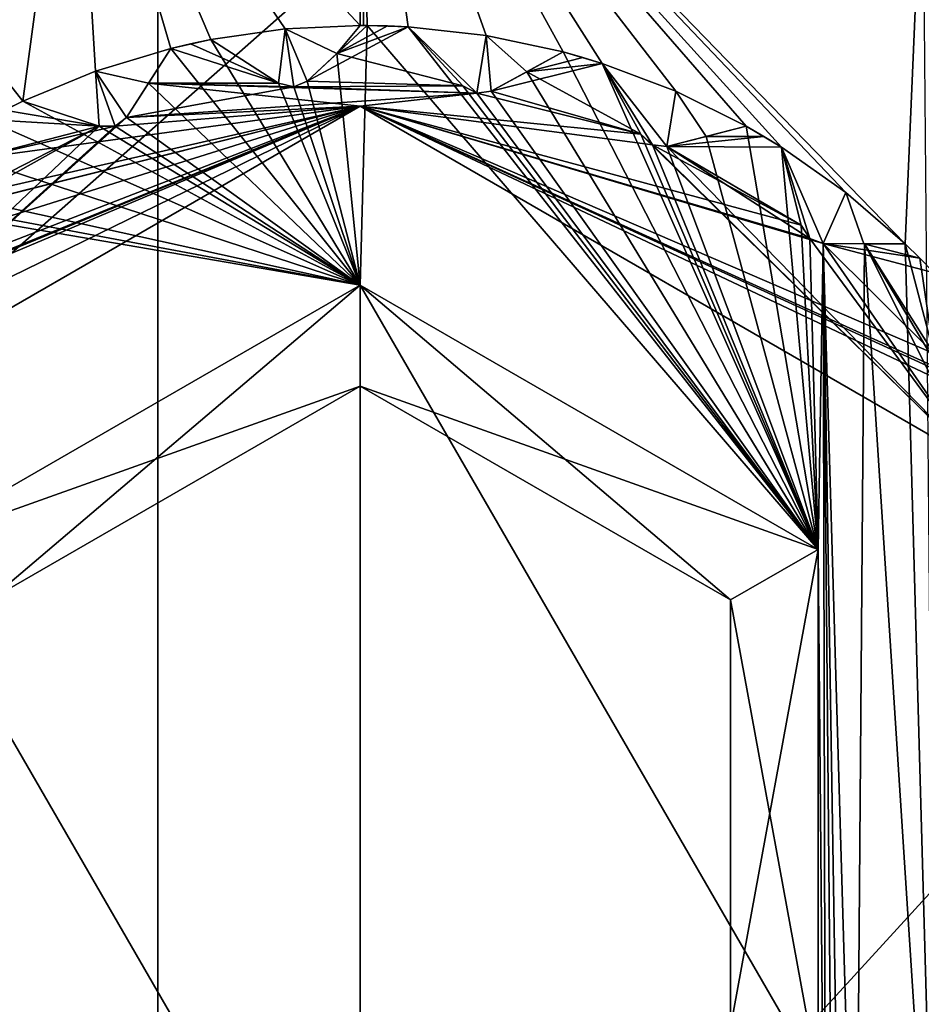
# Model space of a CAD drawing. Header units: metres. Extents: x -205 to 205, y -82 to 82.
# Tile 180 of 256: x -38.17 to -33.71, y -37.44 to -32.57. Entities that reach past the tile are written whole.
import ezdxf

# ---------------------------------------------------------------- set-up
doc = ezdxf.new("R2010")
doc.units = ezdxf.units.M
doc.layers.add('solid_PRT0003', color=7, linetype='CONTINUOUS')

msp = doc.modelspace()

# ---------------------------------------------------------------- linework, layer by layer
at = {"layer": 'solid_PRT0003'}
for points in [[(-200, -75), (-200, 75), (0, 75)], [(0, -75), (-200, -75), (0, 75)], [(-40.015358, -40.026123, 108.410858), (-37.489235, 41.072483, 108.410858), (-37.489235, -41.072483, 108.410858)], [(-40.015358, 40.026123, 108.410858), (-37.489235, 41.072483, 108.410858), (-40.015358, -40.026123, 108.410858)], [(-37.489235, -41.072483, 108.410858), (-37.489235, 41.072483, 108.410858), (37.510765, 41.072483, 108.410858)], [(37.510765, -41.072483, 108.410858), (-37.489235, -41.072483, 108.410858), (37.510765, 41.072483, 108.410858)], [(-42.489235, -37.5, 108.5), (42.510765, 37.5, 108.5), (-42.489235, 37.5, 108.5)], [(-42.489235, -37.5, 108.5), (42.510765, -37.5, 108.5), (42.510765, 37.5, 108.5)], [(-36.489235, -32.599998, 75), (-36.489235, -30.902153, 75), (-37.902039, -31.083382, 75)], [(-33.794235, -33.680962, 75), (-33.706665, -31.642717, 75), (-36.489235, -30.902153, 75)], [(-34.088158, -33.426758, 75), (-33.794235, -33.680962, 75), (-36.489235, -30.902153, 75)], [(-34.405914, -33.203064, 75), (-34.088158, -33.426758, 75), (-36.489235, -30.902153, 75)], [(-34.579967, -33.099308, 75), (-34.405914, -33.203064, 75), (-36.489235, -30.902153, 75)], [(-34.927876, -32.926186, 75), (-34.579967, -33.099308, 75), (-36.489235, -30.902153, 75)], [(-35.291283, -32.788544, 75), (-34.927876, -32.926186, 75), (-36.489235, -30.902153, 75)], [(-35.485668, -32.731331, 75), (-35.291283, -32.788544, 75), (-36.489235, -30.902153, 75)], [(-35.8657, -32.650169, 75), (-35.485668, -32.731331, 75), (-36.489235, -30.902153, 75)], [(-36.251919, -32.607227, 75), (-35.8657, -32.650169, 75), (-36.489235, -30.902153, 75)], [(-36.454426, -32.600155, 75), (-36.251919, -32.607227, 75), (-36.489235, -30.902153, 75)], [(-36.471832, -32.60004, 75), (-36.489235, -30.902153, 75), (-36.489235, -32.599998, 75)], [(-36.471832, -32.60004, 75), (-36.454426, -32.600155, 75), (-36.489235, -30.902153, 75)], [(-38.156631, -32.974407, 75), (-37.902039, -31.083382, 75), (-39.223373, -31.615299, 75)], [(-38.156631, -32.974407, 75), (-37.797497, -32.825977, 75), (-37.902039, -31.083382, 75)], [(-37.797497, -32.825977, 75), (-37.425373, -32.71402, 75), (-37.902039, -31.083382, 75)], [(-37.227467, -32.670509, 75), (-37.902039, -31.083382, 75), (-37.425373, -32.71402, 75)], [(-36.860031, -32.617668, 75), (-36.489235, -32.599998, 75), (-37.902039, -31.083382, 75)], [(-37.227467, -32.670509, 75), (-36.860031, -32.617668, 75), (-37.902039, -31.083382, 75)], [(-38.337498, -33.065773, 75), (-38.156631, -32.974407, 75), (-39.223373, -31.615299, 75)], [(-33.794235, -33.680962, 75), (-33.641075, -39.164204, 75), (-33.706665, -31.642717, 75)], [(-36.860031, -32.617668, 6), (-36.860031, -32.617668, 75), (-37.227467, -32.670509, 75)], [(-37.227467, -32.670509, 55), (-36.860031, -32.617668, 6), (-37.227467, -32.670509, 75)], [(-36.892078, -32.884998, 6), (-36.860031, -32.617668, 6), (-37.227467, -32.670509, 6)], [(-37.227467, -32.670509, 26), (-37.227467, -32.670509, 6), (-36.860031, -32.617668, 6)], [(-37.227467, -32.670509, 26), (-36.860031, -32.617668, 6), (-37.227467, -32.670509, 55)], [(-36.892078, -32.884998, 6), (-36.816372, -32.903381, 6), (-36.860031, -32.617668, 6)], [(-36.489235, -32.599998, 6), (-36.489235, -32.599998, 75), (-36.860031, -32.617668, 75)], [(-36.489235, -32.599998, 6), (-36.860031, -32.617668, 75), (-36.860031, -32.617668, 6)], [(-36.603642, -32.7393, 6), (-36.489235, -32.599998, 6), (-36.860031, -32.617668, 6)], [(-36.750469, -32.876221, 6), (-36.603642, -32.7393, 6), (-36.860031, -32.617668, 6)], [(-36.816372, -32.903381, 6), (-36.750469, -32.876221, 6), (-36.860031, -32.617668, 6)], [(-36.454426, -32.600155, 55), (-36.7505, -32.876244, 75), (-36.603657, -32.739315, 75)], [(-36.603642, -32.7393, 55), (-36.7505, -32.876244, 75), (-36.454426, -32.600155, 55)], [(-36.7505, -32.876244, 26), (-36.454426, -32.600155, 6), (-36.603642, -32.7393, 6)], [(-36.603657, -32.739315, 26), (-36.454426, -32.600155, 6), (-36.7505, -32.876244, 26)], [(-36.251919, -32.607227, 26), (-36.603657, -32.739315, 26), (-36.7505, -32.876244, 26)], [(-35.980408, -32.898388, 26), (-36.251919, -32.607227, 26), (-36.7505, -32.876244, 26)], [(-36.454426, -32.600155, 75), (-36.603657, -32.739315, 75), (-36.489235, -33.885105, 75)], [(-36.454426, -32.600155, 55), (-36.603657, -32.739315, 75), (-36.454426, -32.600155, 75)], [(-36.454426, -32.600155, 26), (-36.454426, -32.600155, 6), (-36.603657, -32.739315, 26)], [(-36.353127, -32.602375, 26), (-36.454426, -32.600155, 26), (-36.603657, -32.739315, 26)], [(-36.251919, -32.607227, 26), (-36.353127, -32.602375, 26), (-36.603657, -32.739315, 26)], [(-36.603642, -32.7393, 6), (-36.454426, -32.600155, 6), (-36.489235, -32.599998, 6)], [(-36.603642, -32.7393, 55), (-36.454426, -32.600155, 55), (-36.251919, -32.607227, 55)], [(-36.603642, -32.7393, 55), (-36.251919, -32.607227, 55), (-35.980408, -32.898388, 55)], [(-36.489235, -32.599998, 75), (-36.471832, -32.60004, 6), (-36.454426, -32.600155, 26)], [(-36.471832, -32.60004, 6), (-36.489235, -32.599998, 75), (-36.489235, -32.599998, 6)], [(-36.489235, -32.599998, 75), (-36.454426, -32.600155, 26), (-36.454426, -32.600155, 55)], [(-36.454426, -32.600155, 55), (-36.471832, -32.60004, 75), (-36.489235, -32.599998, 75)], [(-36.454426, -32.600155, 6), (-36.471832, -32.60004, 6), (-36.489235, -32.599998, 6)], [(-36.454426, -32.600155, 75), (-36.489235, -33.885105, 75), (-34.224663, -35.19257, 75)], [(-36.454426, -32.600155, 55), (-36.454426, -32.600155, 75), (-36.471832, -32.60004, 75)], [(-36.471832, -32.60004, 6), (-36.454426, -32.600155, 6), (-36.454426, -32.600155, 26)], [(-36.454426, -32.600155, 75), (-34.224663, -35.19257, 75), (-36.251919, -32.607227, 75)], [(-36.454426, -32.600155, 55), (-36.353127, -32.602375, 55), (-36.251919, -32.607227, 55)], [(-36.353127, -32.602375, 26), (-36.353127, -32.602375, 55), (-36.454426, -32.600155, 55)], [(-36.353127, -32.602375, 26), (-36.454426, -32.600155, 55), (-36.454426, -32.600155, 26)], [(-36.251919, -32.607227, 26), (-36.251919, -32.607227, 55), (-36.353127, -32.602375, 55)], [(-36.251919, -32.607227, 26), (-36.353127, -32.602375, 55), (-36.353127, -32.602375, 26)], [(-35.8657, -32.650169, 6), (-35.8657, -32.650169, 75), (-36.251919, -32.607227, 75)], [(-34.224663, -35.19257, 75), (-35.980408, -32.898388, 75), (-36.251919, -32.607227, 75)], [(-35.980408, -32.898388, 55), (-36.251919, -32.607227, 75), (-35.980408, -32.898388, 75)], [(-36.251919, -32.607227, 55), (-35.8657, -32.650169, 6), (-36.251919, -32.607227, 75)], [(-36.251919, -32.607227, 55), (-36.251919, -32.607227, 75), (-35.980408, -32.898388, 55)], [(-35.911652, -32.93502, 6), (-36.251919, -32.607227, 6), (-35.980408, -32.898388, 6)], [(-36.251919, -32.607227, 26), (-35.980408, -32.898388, 6), (-36.251919, -32.607227, 6)], [(-35.980408, -32.898388, 26), (-35.980408, -32.898388, 6), (-36.251919, -32.607227, 26)], [(-35.911652, -32.93502, 6), (-35.8657, -32.650169, 6), (-36.251919, -32.607227, 6)], [(-36.251919, -32.607227, 26), (-36.251919, -32.607227, 6), (-35.8657, -32.650169, 6)], [(-36.251919, -32.607227, 26), (-35.8657, -32.650169, 6), (-36.251919, -32.607227, 55)], [(-37.227467, -32.670509, 75), (-37.425373, -32.71402, 75), (-36.489235, -33.885105, 75)], [(-37.425373, -32.71402, 26), (-37.227467, -32.670509, 26), (-37.326702, -32.690979, 26)], [(-36.892078, -32.884998, 26), (-37.227467, -32.670509, 26), (-37.425373, -32.71402, 26)], [(-37.326702, -32.690979, 55), (-37.227467, -32.670509, 26), (-37.227467, -32.670509, 55)], [(-36.892078, -32.884998, 55), (-37.326702, -32.690979, 55), (-37.227467, -32.670509, 55)], [(-37.326702, -32.690979, 55), (-37.326702, -32.690979, 26), (-37.227467, -32.670509, 26)], [(-36.892078, -32.884998, 75), (-37.227467, -32.670509, 75), (-36.489235, -33.885105, 75)], [(-36.892078, -32.884998, 55), (-37.227467, -32.670509, 75), (-36.892078, -32.884998, 75)], [(-36.892078, -32.884998, 55), (-37.227467, -32.670509, 55), (-37.227467, -32.670509, 75)], [(-37.227467, -32.670509, 26), (-36.892078, -32.884998, 6), (-37.227467, -32.670509, 6)], [(-36.892078, -32.884998, 26), (-36.892078, -32.884998, 6), (-37.227467, -32.670509, 26)], [(-35.911652, -32.93502, 6), (-35.841064, -32.925102, 6), (-35.8657, -32.650169, 6)], [(-35.485668, -32.731331, 55), (-35.485668, -32.731331, 75), (-35.8657, -32.650169, 75)], [(-35.485668, -32.731331, 6), (-35.8657, -32.650169, 75), (-35.8657, -32.650169, 6)], [(-35.485668, -32.731331, 26), (-35.8657, -32.650169, 75), (-35.485668, -32.731331, 6)], [(-35.485668, -32.731331, 26), (-35.485668, -32.731331, 55), (-35.8657, -32.650169, 75)], [(-35.664799, -32.828999, 6), (-35.485668, -32.731331, 6), (-35.8657, -32.650169, 6)], [(-35.841064, -32.925102, 6), (-35.664799, -32.828999, 6), (-35.8657, -32.650169, 6)], [(-37.425373, -32.71402, 55), (-37.425373, -32.71402, 75), (-37.797497, -32.825977, 75)], [(-37.425373, -32.71402, 6), (-37.797497, -32.825977, 75), (-37.797497, -32.825977, 6)], [(-37.425373, -32.71402, 26), (-37.797497, -32.825977, 75), (-37.425373, -32.71402, 6)], [(-37.425373, -32.71402, 55), (-37.797497, -32.825977, 75), (-37.425373, -32.71402, 26)], [(-37.535294, -32.885899, 6), (-37.425373, -32.71402, 6), (-37.797497, -32.825977, 6)], [(-37.425373, -32.71402, 55), (-37.643482, -33.055065, 75), (-37.535309, -32.885918, 75)], [(-37.535294, -32.885899, 55), (-37.643482, -33.055065, 75), (-37.425373, -32.71402, 55)], [(-37.643482, -33.055065, 26), (-37.425373, -32.71402, 6), (-37.535294, -32.885899, 6)], [(-37.535309, -32.885918, 26), (-37.425373, -32.71402, 6), (-37.643482, -33.055065, 26)], [(-36.489235, -33.885105, 75), (-37.425373, -32.71402, 75), (-37.535309, -32.885918, 75)], [(-37.425373, -32.71402, 55), (-37.535309, -32.885918, 75), (-37.425373, -32.71402, 75)], [(-37.535309, -32.885918, 26), (-37.425373, -32.71402, 26), (-37.425373, -32.71402, 6)], [(-37.535309, -32.885918, 26), (-36.892078, -32.884998, 26), (-37.425373, -32.71402, 26)], [(-36.892078, -32.884998, 55), (-37.535294, -32.885899, 55), (-37.425373, -32.71402, 55)], [(-37.425373, -32.71402, 55), (-37.425373, -32.71402, 26), (-37.326702, -32.690979, 26)], [(-37.326702, -32.690979, 55), (-37.425373, -32.71402, 55), (-37.326702, -32.690979, 26)], [(-36.892078, -32.884998, 55), (-37.425373, -32.71402, 55), (-37.326702, -32.690979, 55)], [(-35.485668, -32.731331, 55), (-35.841099, -32.925117, 75), (-35.664818, -32.829006, 75)], [(-35.664799, -32.828999, 55), (-35.841099, -32.925117, 75), (-35.485668, -32.731331, 55)], [(-35.841099, -32.925117, 26), (-35.485668, -32.731331, 6), (-35.664799, -32.828999, 6)], [(-35.664818, -32.829006, 26), (-35.485668, -32.731331, 6), (-35.841099, -32.925117, 26)], [(-34.224663, -35.19257, 75), (-35.485668, -32.731331, 75), (-35.664818, -32.829006, 75)], [(-35.485668, -32.731331, 55), (-35.664818, -32.829006, 75), (-35.485668, -32.731331, 75)], [(-35.485668, -32.731331, 26), (-35.485668, -32.731331, 6), (-35.664818, -32.829006, 26)], [(-35.388103, -32.758675, 26), (-35.485668, -32.731331, 26), (-35.664818, -32.829006, 26)], [(-35.664799, -32.828999, 55), (-35.485668, -32.731331, 55), (-35.291283, -32.788544, 55)], [(-34.224663, -35.19257, 75), (-35.291283, -32.788544, 75), (-35.485668, -32.731331, 75)], [(-35.485668, -32.731331, 55), (-35.388103, -32.758675, 55), (-35.291283, -32.788544, 55)], [(-35.388103, -32.758675, 26), (-35.388103, -32.758675, 55), (-35.485668, -32.731331, 55)], [(-35.388103, -32.758675, 26), (-35.485668, -32.731331, 55), (-35.485668, -32.731331, 26)], [(-36.750469, -32.876221, 55), (-36.7505, -32.876244, 75), (-36.603642, -32.7393, 55)], [(-36.7505, -32.876244, 26), (-36.603642, -32.7393, 6), (-36.750469, -32.876221, 6)], [(-36.603657, -32.739315, 75), (-36.7505, -32.876244, 75), (-36.489235, -33.885105, 75)], [(-36.750469, -32.876221, 55), (-36.603642, -32.7393, 55), (-35.980408, -32.898388, 55)], [(-35.291283, -32.788544, 26), (-35.388103, -32.758675, 26), (-35.664818, -32.829006, 26)], [(-35.291283, -32.788544, 26), (-35.291283, -32.788544, 55), (-35.388103, -32.758675, 55)], [(-35.291283, -32.788544, 26), (-35.388103, -32.758675, 55), (-35.388103, -32.758675, 26)], [(-37.797497, -32.825977, 6), (-37.797497, -32.825977, 75), (-38.156631, -32.974407, 75)], [(-38.156631, -32.974407, 55), (-37.797497, -32.825977, 6), (-38.156631, -32.974407, 75)], [(-37.778439, -33.098751, 6), (-37.797497, -32.825977, 6), (-38.156631, -32.974407, 6)], [(-38.156631, -32.974407, 26), (-38.156631, -32.974407, 6), (-37.797497, -32.825977, 6)], [(-38.156631, -32.974407, 55), (-38.156631, -32.974407, 26), (-37.797497, -32.825977, 6)], [(-37.643459, -33.055035, 6), (-37.535294, -32.885899, 6), (-37.797497, -32.825977, 6)], [(-37.700539, -33.097729, 6), (-37.643459, -33.055035, 6), (-37.797497, -32.825977, 6)], [(-37.778439, -33.098751, 6), (-37.700539, -33.097729, 6), (-37.797497, -32.825977, 6)], [(-35.291283, -32.788544, 26), (-35.664818, -32.829006, 26), (-35.841099, -32.925117, 26)], [(-35.100708, -33.138077, 26), (-35.291283, -32.788544, 26), (-35.841099, -32.925117, 26)], [(-35.841064, -32.925102, 55), (-35.841099, -32.925117, 75), (-35.664799, -32.828999, 55)], [(-35.841099, -32.925117, 26), (-35.664799, -32.828999, 6), (-35.841064, -32.925102, 6)], [(-34.224663, -35.19257, 75), (-35.664818, -32.829006, 75), (-35.841099, -32.925117, 75)], [(-35.841064, -32.925102, 55), (-35.664799, -32.828999, 55), (-35.100708, -33.138077, 55)], [(-35.664799, -32.828999, 55), (-35.291283, -32.788544, 55), (-35.100708, -33.138077, 55)], [(-34.927876, -32.926186, 6), (-34.927876, -32.926186, 75), (-35.291283, -32.788544, 75)], [(-34.224663, -35.19257, 75), (-35.100708, -33.138077, 75), (-35.291283, -32.788544, 75)], [(-35.100708, -33.138077, 55), (-35.291283, -32.788544, 75), (-35.100708, -33.138077, 75)], [(-35.291283, -32.788544, 55), (-34.927876, -32.926186, 6), (-35.291283, -32.788544, 75)], [(-35.291283, -32.788544, 55), (-35.291283, -32.788544, 75), (-35.100708, -33.138077, 55)], [(-35.043221, -33.190659, 6), (-35.291283, -32.788544, 6), (-35.100708, -33.138077, 6)], [(-35.291283, -32.788544, 26), (-35.100708, -33.138077, 6), (-35.291283, -32.788544, 6)], [(-35.100708, -33.138077, 26), (-35.100708, -33.138077, 6), (-35.291283, -32.788544, 26)], [(-34.972385, -33.198605, 6), (-34.927876, -32.926186, 6), (-35.291283, -32.788544, 6)], [(-35.291283, -32.788544, 26), (-35.291283, -32.788544, 6), (-34.927876, -32.926186, 6)], [(-35.043221, -33.190659, 6), (-34.972385, -33.198605, 6), (-35.291283, -32.788544, 6)], [(-35.291283, -32.788544, 26), (-34.927876, -32.926186, 6), (-35.291283, -32.788544, 55)], [(-36.816372, -32.903381, 55), (-36.7505, -32.876244, 75), (-36.750469, -32.876221, 55)], [(-36.7505, -32.876244, 26), (-36.750469, -32.876221, 6), (-36.816372, -32.903381, 6)], [(-36.816372, -32.903381, 55), (-36.750469, -32.876221, 55), (-35.980408, -32.898388, 55)], [(-36.816372, -32.903381, 55), (-36.816368, -32.903381, 75), (-36.7505, -32.876244, 75)], [(-36.7505, -32.876244, 26), (-36.816372, -32.903381, 6), (-36.816368, -32.903381, 26)], [(-36.7505, -32.876244, 75), (-36.816368, -32.903381, 75), (-36.489235, -33.885105, 75)], [(-35.980408, -32.898388, 26), (-36.7505, -32.876244, 26), (-36.816368, -32.903381, 26)], [(-37.643459, -33.055035, 55), (-37.643482, -33.055065, 75), (-37.535294, -32.885899, 55)], [(-37.643482, -33.055065, 26), (-37.535294, -32.885899, 6), (-37.643459, -33.055035, 6)], [(-36.489235, -33.885105, 75), (-37.535309, -32.885918, 75), (-37.643482, -33.055065, 75)], [(-37.535309, -32.885918, 26), (-37.643482, -33.055065, 26), (-36.816368, -32.903381, 26)], [(-37.643482, -33.055065, 26), (-35.911648, -32.93502, 26), (-36.816368, -32.903381, 26)], [(-36.489235, -33, 55), (-37.643459, -33.055035, 55), (-37.535294, -32.885899, 55)], [(-37.535309, -32.885918, 26), (-36.816368, -32.903381, 26), (-36.892078, -32.884998, 26)], [(-36.892078, -32.884998, 55), (-36.816372, -32.903381, 55), (-37.535294, -32.885899, 55)], [(-36.816372, -32.903381, 55), (-35.911652, -32.93502, 55), (-37.535294, -32.885899, 55)], [(-36.489235, -33, 55), (-37.535294, -32.885899, 55), (-35.911652, -32.93502, 55)], [(-36.816368, -32.903381, 75), (-36.892078, -32.884998, 75), (-36.489235, -33.885105, 75)], [(-36.892078, -32.884998, 55), (-36.892078, -32.884998, 75), (-36.816368, -32.903381, 75)], [(-36.892078, -32.884998, 55), (-36.816368, -32.903381, 75), (-36.816372, -32.903381, 55)], [(-36.816368, -32.903381, 26), (-36.816372, -32.903381, 6), (-36.892078, -32.884998, 6)], [(-36.816368, -32.903381, 26), (-36.892078, -32.884998, 6), (-36.892078, -32.884998, 26)], [(-36.816372, -32.903381, 55), (-35.980408, -32.898388, 55), (-35.911652, -32.93502, 55)], [(-35.911648, -32.93502, 26), (-35.980408, -32.898388, 26), (-36.816368, -32.903381, 26)], [(-34.224663, -35.19257, 75), (-35.911648, -32.93502, 75), (-35.980408, -32.898388, 75)], [(-35.980408, -32.898388, 55), (-35.980408, -32.898388, 75), (-35.911648, -32.93502, 75)], [(-35.980408, -32.898388, 55), (-35.911648, -32.93502, 75), (-35.911652, -32.93502, 55)], [(-35.911648, -32.93502, 26), (-35.911652, -32.93502, 6), (-35.980408, -32.898388, 6)], [(-35.911648, -32.93502, 26), (-35.980408, -32.898388, 6), (-35.980408, -32.898388, 26)], [(-35.911652, -32.93502, 55), (-35.841099, -32.925117, 75), (-35.841064, -32.925102, 55)], [(-35.841099, -32.925117, 26), (-35.841064, -32.925102, 6), (-35.911652, -32.93502, 6)], [(-35.911652, -32.93502, 55), (-35.841064, -32.925102, 55), (-35.100708, -33.138077, 55)], [(-35.911652, -32.93502, 55), (-35.911648, -32.93502, 75), (-35.841099, -32.925117, 75)], [(-35.841099, -32.925117, 26), (-35.911652, -32.93502, 6), (-35.911648, -32.93502, 26)], [(-34.224663, -35.19257, 75), (-35.841099, -32.925117, 75), (-35.911648, -32.93502, 75)], [(-35.100708, -33.138077, 26), (-35.841099, -32.925117, 26), (-35.911648, -32.93502, 26)], [(-34.972385, -33.198605, 6), (-34.77776, -33.149357, 6), (-34.927876, -32.926186, 6)], [(-34.579967, -33.099308, 55), (-34.579967, -33.099308, 75), (-34.927876, -32.926186, 75)], [(-34.579967, -33.099308, 6), (-34.927876, -32.926186, 75), (-34.927876, -32.926186, 6)], [(-34.579967, -33.099308, 26), (-34.927876, -32.926186, 75), (-34.579967, -33.099308, 6)], [(-34.579967, -33.099308, 26), (-34.579967, -33.099308, 55), (-34.927876, -32.926186, 75)], [(-34.77776, -33.149357, 6), (-34.579967, -33.099308, 6), (-34.927876, -32.926186, 6)], [(-36.489235, -33.885105, 75), (-38.156631, -32.974407, 75), (-38.337498, -33.065773, 75)], [(-38.337498, -33.065773, 26), (-38.156631, -32.974407, 26), (-38.247658, -33.018917, 26)], [(-37.778439, -33.098751, 26), (-38.156631, -32.974407, 26), (-38.337498, -33.065773, 26)], [(-38.247658, -33.018917, 55), (-38.247658, -33.018917, 26), (-38.156631, -32.974407, 26)], [(-38.156631, -32.974407, 55), (-38.247658, -33.018917, 55), (-38.156631, -32.974407, 26)], [(-37.778439, -33.098751, 55), (-38.247658, -33.018917, 55), (-38.156631, -32.974407, 55)], [(-36.489235, -33.885105, 75), (-37.778439, -33.098751, 75), (-38.156631, -32.974407, 75)], [(-37.778439, -33.098751, 55), (-38.156631, -32.974407, 75), (-37.778439, -33.098751, 75)], [(-37.778439, -33.098751, 55), (-38.156631, -32.974407, 55), (-38.156631, -32.974407, 75)], [(-38.156631, -32.974407, 26), (-37.778439, -33.098751, 6), (-38.156631, -32.974407, 6)], [(-37.778439, -33.098751, 26), (-37.778439, -33.098751, 6), (-38.156631, -32.974407, 26)], [(-37.643482, -33.055065, 26), (-36.489235, -33, 26), (-35.911648, -32.93502, 26)], [(-36.489235, -33, 55), (-35.911652, -32.93502, 55), (-35.100708, -33.138077, 55)], [(-35.100708, -33.138077, 26), (-35.911648, -32.93502, 26), (-36.489235, -33, 26)], [(-39.725796, -34.581535, 26), (-36.489235, -33, 26), (-39.763332, -34.38097, 26)], [(-39.257534, -34.140541, 26), (-39.763332, -34.38097, 26), (-36.489235, -33, 26)], [(-39.725796, -34.581535, 26), (-39.520424, -34.750191, 26), (-36.489235, -33, 26)], [(-39.520508, -34.750336, 55), (-37.643459, -33.055035, 55), (-36.489235, -33, 55)], [(-39.520424, -34.750191, 26), (-39.520508, -34.750336, 55), (-36.489235, -33, 55)], [(-39.520424, -34.750191, 26), (-36.489235, -33, 55), (-36.489235, -33, 26)], [(-39.189762, -34.102116, 26), (-39.257534, -34.140541, 26), (-36.489235, -33, 26)], [(-39.160316, -34.037243, 26), (-39.189762, -34.102116, 26), (-36.489235, -33, 26)], [(-39.146828, -33.834122, 26), (-39.160316, -34.037243, 26), (-36.489235, -33, 26)], [(-38.58379, -33.526222, 26), (-39.146828, -33.834122, 26), (-36.489235, -33, 26)], [(-38.508591, -33.505859, 26), (-38.58379, -33.526222, 26), (-36.489235, -33, 26)], [(-38.46394, -33.450344, 26), (-38.508591, -33.505859, 26), (-36.489235, -33, 26)], [(-38.40123, -33.259609, 26), (-38.46394, -33.450344, 26), (-36.489235, -33, 26)], [(-37.700535, -33.097733, 26), (-38.40123, -33.259609, 26), (-36.489235, -33, 26)], [(-37.778439, -33.098751, 55), (-38.337498, -33.065773, 55), (-38.247658, -33.018917, 55)], [(-37.643482, -33.055065, 26), (-37.700535, -33.097733, 26), (-36.489235, -33, 26)], [(-36.489235, -33, 55), (-33.569553, -34.337715, 55), (-33.075298, -34.614521, 55)], [(-33.458046, -34.750191, 55), (-36.489235, -33, 55), (-33.075298, -34.614521, 55)], [(-36.489235, -33, 55), (-33.627796, -34.296623, 55), (-33.569553, -34.337715, 55)], [(-36.489235, -33, 55), (-33.652843, -34.222851, 55), (-33.627796, -34.296623, 55)], [(-36.489235, -33, 55), (-34.199017, -33.67955, 55), (-33.652843, -34.222851, 55)], [(-36.489235, -33, 55), (-34.265652, -33.654236, 55), (-34.199017, -33.67955, 55)], [(-36.489235, -33, 55), (-34.308258, -33.589012, 55), (-34.265652, -33.654236, 55)], [(-36.489235, -33, 55), (-35.043221, -33.190659, 55), (-34.308258, -33.589012, 55)], [(-36.489235, -33, 55), (-35.100708, -33.138077, 55), (-35.043221, -33.190659, 55)], [(-36.489235, -33, 26), (-36.489235, -33, 55), (-33.458046, -34.750191, 55)], [(-33.457966, -34.750336, 26), (-36.489235, -33, 26), (-33.458046, -34.750191, 55)], [(-35.100708, -33.138077, 26), (-36.489235, -33, 26), (-33.457966, -34.750336, 26)], [(-39.520508, -34.750336, 55), (-37.700539, -33.097729, 55), (-37.643459, -33.055035, 55)], [(-36.489235, -33.885105, 75), (-38.337498, -33.065773, 75), (-38.40123, -33.259609, 75)], [(-37.778439, -33.098751, 26), (-38.337498, -33.065773, 26), (-38.40123, -33.259609, 26)], [(-38.401222, -33.259586, 55), (-38.337498, -33.065773, 55), (-37.778439, -33.098751, 55)], [(-37.700539, -33.097729, 55), (-37.643482, -33.055065, 75), (-37.643459, -33.055035, 55)], [(-37.643482, -33.055065, 26), (-37.643459, -33.055035, 6), (-37.700539, -33.097729, 6)], [(-37.700539, -33.097729, 55), (-37.700535, -33.097733, 75), (-37.643482, -33.055065, 75)], [(-37.643482, -33.055065, 26), (-37.700539, -33.097729, 6), (-37.700535, -33.097733, 26)], [(-36.489235, -33.885105, 75), (-37.643482, -33.055065, 75), (-37.700535, -33.097733, 75)], [(-39.520508, -34.750336, 55), (-37.778439, -33.098751, 55), (-37.700539, -33.097729, 55)], [(-39.520508, -34.750336, 55), (-38.508595, -33.505859, 55), (-37.778439, -33.098751, 55)], [(-38.508595, -33.505859, 55), (-38.463928, -33.450306, 55), (-37.778439, -33.098751, 55)], [(-38.463928, -33.450306, 55), (-38.401222, -33.259586, 55), (-37.778439, -33.098751, 55)], [(-37.700535, -33.097733, 26), (-37.778439, -33.098751, 26), (-38.40123, -33.259609, 26)], [(-37.778439, -33.098751, 55), (-37.700535, -33.097733, 75), (-37.700539, -33.097729, 55)], [(-37.700535, -33.097733, 26), (-37.700539, -33.097729, 6), (-37.778439, -33.098751, 6)], [(-36.489235, -33.885105, 75), (-37.700535, -33.097733, 75), (-37.778439, -33.098751, 75)], [(-37.778439, -33.098751, 55), (-37.778439, -33.098751, 75), (-37.700535, -33.097733, 75)], [(-37.700535, -33.097733, 26), (-37.778439, -33.098751, 6), (-37.778439, -33.098751, 26)], [(-34.579967, -33.099308, 55), (-34.972424, -33.198616, 75), (-34.777782, -33.149364, 75)], [(-34.77776, -33.149357, 55), (-34.972424, -33.198616, 75), (-34.579967, -33.099308, 55)], [(-34.972424, -33.198616, 26), (-34.579967, -33.099308, 6), (-34.77776, -33.149357, 6)], [(-34.777782, -33.149364, 26), (-34.579967, -33.099308, 6), (-34.972424, -33.198616, 26)], [(-34.224663, -35.19257, 75), (-34.579967, -33.099308, 75), (-34.777782, -33.149364, 75)], [(-34.579967, -33.099308, 55), (-34.777782, -33.149364, 75), (-34.579967, -33.099308, 75)], [(-34.579967, -33.099308, 26), (-34.579967, -33.099308, 6), (-34.777782, -33.149364, 26)], [(-34.492268, -33.150055, 26), (-34.579967, -33.099308, 26), (-34.777782, -33.149364, 26)], [(-34.77776, -33.149357, 55), (-34.579967, -33.099308, 55), (-34.492268, -33.150055, 55)], [(-34.224663, -35.19257, 75), (-34.405914, -33.203064, 75), (-34.579967, -33.099308, 75)], [(-34.492268, -33.150055, 26), (-34.492268, -33.150055, 55), (-34.579967, -33.099308, 55)], [(-34.492268, -33.150055, 26), (-34.579967, -33.099308, 55), (-34.579967, -33.099308, 26)], [(-34.224663, -35.19257, 75), (-35.043217, -33.190662, 75), (-35.100708, -33.138077, 75)], [(-35.100708, -33.138077, 55), (-35.100708, -33.138077, 75), (-35.043217, -33.190662, 75)], [(-35.100708, -33.138077, 55), (-35.043217, -33.190662, 75), (-35.043221, -33.190659, 55)], [(-35.043217, -33.190662, 26), (-35.043221, -33.190659, 6), (-35.100708, -33.138077, 6)], [(-35.043217, -33.190662, 26), (-35.100708, -33.138077, 6), (-35.100708, -33.138077, 26)], [(-35.043217, -33.190662, 26), (-35.100708, -33.138077, 26), (-33.457966, -34.750336, 26)], [(-34.972385, -33.198605, 55), (-34.972424, -33.198616, 75), (-34.77776, -33.149357, 55)], [(-34.972424, -33.198616, 26), (-34.77776, -33.149357, 6), (-34.972385, -33.198605, 6)], [(-34.224663, -35.19257, 75), (-34.777782, -33.149364, 75), (-34.972424, -33.198616, 75)], [(-34.492268, -33.150055, 26), (-34.777782, -33.149364, 26), (-34.972424, -33.198616, 26)], [(-34.405914, -33.203064, 26), (-34.492268, -33.150055, 26), (-34.972424, -33.198616, 26)], [(-34.972385, -33.198605, 55), (-34.77776, -33.149357, 55), (-34.492268, -33.150055, 55)], [(-34.972385, -33.198605, 55), (-34.492268, -33.150055, 55), (-34.405914, -33.203064, 55)], [(-34.405914, -33.203064, 26), (-34.405914, -33.203064, 55), (-34.492268, -33.150055, 55)], [(-34.405914, -33.203064, 26), (-34.492268, -33.150055, 55), (-34.492268, -33.150055, 26)], [(-35.043221, -33.190659, 55), (-35.043217, -33.190662, 75), (-34.972424, -33.198616, 75)], [(-35.043221, -33.190659, 55), (-34.972424, -33.198616, 75), (-34.972385, -33.198605, 55)], [(-34.972424, -33.198616, 26), (-34.972385, -33.198605, 6), (-35.043221, -33.190659, 6)], [(-34.972424, -33.198616, 26), (-35.043221, -33.190659, 6), (-35.043217, -33.190662, 26)], [(-35.043221, -33.190659, 55), (-34.972385, -33.198605, 55), (-34.308258, -33.589012, 55)], [(-34.224663, -35.19257, 75), (-34.972424, -33.198616, 75), (-35.043217, -33.190662, 75)], [(-34.972424, -33.198616, 26), (-35.043217, -33.190662, 26), (-33.457966, -34.750336, 26)], [(-34.265652, -33.65424, 26), (-34.972424, -33.198616, 26), (-33.457966, -34.750336, 26)], [(-34.308258, -33.589012, 26), (-34.405914, -33.203064, 26), (-34.972424, -33.198616, 26)], [(-34.265652, -33.65424, 26), (-34.308258, -33.589012, 26), (-34.972424, -33.198616, 26)], [(-34.972385, -33.198605, 55), (-34.405914, -33.203064, 55), (-34.308258, -33.589012, 55)], [(-34.088158, -33.426758, 6), (-34.088158, -33.426758, 75), (-34.405914, -33.203064, 75)], [(-34.224663, -35.19257, 75), (-34.308258, -33.589012, 75), (-34.405914, -33.203064, 75)], [(-34.308258, -33.589012, 55), (-34.405914, -33.203064, 75), (-34.308258, -33.589012, 75)], [(-34.405914, -33.203064, 55), (-34.088158, -33.426758, 6), (-34.405914, -33.203064, 75)], [(-34.405914, -33.203064, 55), (-34.405914, -33.203064, 75), (-34.308258, -33.589012, 55)], [(-34.265652, -33.654236, 6), (-34.405914, -33.203064, 6), (-34.308258, -33.589012, 6)], [(-34.405914, -33.203064, 26), (-34.308258, -33.589012, 6), (-34.405914, -33.203064, 6)], [(-34.308258, -33.589012, 26), (-34.308258, -33.589012, 6), (-34.405914, -33.203064, 26)], [(-34.199017, -33.67955, 6), (-34.088158, -33.426758, 6), (-34.405914, -33.203064, 6)], [(-34.405914, -33.203064, 26), (-34.405914, -33.203064, 6), (-34.088158, -33.426758, 6)], [(-34.265652, -33.654236, 6), (-34.199017, -33.67955, 6), (-34.405914, -33.203064, 6)], [(-34.405914, -33.203064, 26), (-34.088158, -33.426758, 6), (-34.405914, -33.203064, 55)], [(-36.489235, -33.885105, 75), (-38.40123, -33.259609, 75), (-38.46394, -33.450344, 75)], [(-36.489235, -33.885105, 75), (-38.46394, -33.450344, 75), (-38.508591, -33.505859, 75)], [(-34.199017, -33.67955, 6), (-33.998257, -33.680252, 6), (-34.088158, -33.426758, 6)], [(-33.794235, -33.680962, 55), (-33.794235, -33.680962, 75), (-34.088158, -33.426758, 75)], [(-33.794235, -33.680962, 6), (-34.088158, -33.426758, 75), (-34.088158, -33.426758, 6)], [(-33.794235, -33.680962, 26), (-34.088158, -33.426758, 75), (-33.794235, -33.680962, 6)], [(-33.794235, -33.680962, 26), (-33.794235, -33.680962, 55), (-34.088158, -33.426758, 75)], [(-33.998257, -33.680252, 6), (-33.794235, -33.680962, 6), (-34.088158, -33.426758, 6)], [(-36.489235, -33.885105, 75), (-38.508591, -33.505859, 75), (-38.58379, -33.526222, 75)], [(-38.753807, -35.19257, 75), (-36.489235, -33.885105, 75), (-38.58379, -33.526222, 75)], [(-34.224663, -35.19257, 75), (-34.265652, -33.65424, 75), (-34.308258, -33.589012, 75)], [(-34.308258, -33.589012, 55), (-34.308258, -33.589012, 75), (-34.265652, -33.65424, 75)], [(-34.308258, -33.589012, 55), (-34.265652, -33.65424, 75), (-34.265652, -33.654236, 55)], [(-34.265652, -33.65424, 26), (-34.265652, -33.654236, 6), (-34.308258, -33.589012, 6)], [(-34.265652, -33.65424, 26), (-34.308258, -33.589012, 6), (-34.308258, -33.589012, 26)], [(-34.265652, -33.654236, 55), (-34.265652, -33.65424, 75), (-34.199059, -33.67955, 75)], [(-34.265652, -33.654236, 55), (-34.199059, -33.67955, 75), (-34.199017, -33.67955, 55)], [(-34.199059, -33.67955, 26), (-34.199017, -33.67955, 6), (-34.265652, -33.654236, 6)], [(-34.199059, -33.67955, 26), (-34.265652, -33.654236, 6), (-34.265652, -33.65424, 26)], [(-34.224663, -35.19257, 75), (-34.199059, -33.67955, 75), (-34.265652, -33.65424, 75)], [(-34.199059, -33.67955, 26), (-34.265652, -33.65424, 26), (-33.457966, -34.750336, 26)], [(-34.224663, -35.19257, 75), (-34.186192, -39.475201, 75), (-34.199059, -33.67955, 75)], [(-34.199059, -33.67955, 75), (-34.110538, -39.217442, 75), (-34.038483, -39.187813, 75)], [(-33.995487, -33.68026, 75), (-34.199059, -33.67955, 75), (-34.038483, -39.187813, 75)], [(-34.199059, -33.67955, 75), (-34.147881, -39.278114, 75), (-34.110538, -39.217442, 75)], [(-34.199059, -33.67955, 75), (-34.186192, -39.475201, 75), (-34.147881, -39.278114, 75)], [(-33.794235, -33.680962, 55), (-34.199059, -33.67955, 75), (-33.995487, -33.68026, 75)], [(-33.998257, -33.680252, 55), (-34.199059, -33.67955, 75), (-33.794235, -33.680962, 55)], [(-34.199017, -33.67955, 55), (-34.199059, -33.67955, 75), (-33.998257, -33.680252, 55)], [(-34.199059, -33.67955, 26), (-33.794235, -33.680962, 6), (-33.998257, -33.680252, 6)], [(-33.995487, -33.68026, 26), (-33.794235, -33.680962, 6), (-34.199059, -33.67955, 26)], [(-34.199059, -33.67955, 26), (-33.998257, -33.680252, 6), (-34.199017, -33.67955, 6)], [(-33.995487, -33.68026, 26), (-34.199059, -33.67955, 26), (-33.457966, -34.750336, 26)], [(-34.199017, -33.67955, 55), (-33.651451, -33.824745, 55), (-33.652843, -34.222851, 55)], [(-34.199017, -33.67955, 55), (-33.721909, -33.751926, 55), (-33.651451, -33.824745, 55)], [(-34.199017, -33.67955, 55), (-33.998257, -33.680252, 55), (-33.721909, -33.751926, 55)], [(-33.995487, -33.68026, 75), (-34.038483, -39.187813, 75), (-33.641075, -39.164204, 75)], [(-33.998257, -33.680252, 55), (-33.794235, -33.680962, 55), (-33.721909, -33.751926, 55)], [(-33.995487, -33.68026, 75), (-33.641075, -39.164204, 75), (-33.794235, -33.680962, 75)], [(-33.794235, -33.680962, 55), (-33.995487, -33.68026, 75), (-33.794235, -33.680962, 75)], [(-33.794235, -33.680962, 26), (-33.794235, -33.680962, 6), (-33.995487, -33.68026, 26)], [(-33.627796, -34.296627, 26), (-33.995487, -33.68026, 26), (-33.457966, -34.750336, 26)], [(-33.652843, -34.222851, 26), (-33.794235, -33.680962, 26), (-33.995487, -33.68026, 26)], [(-33.627796, -34.296627, 26), (-33.652843, -34.222851, 26), (-33.995487, -33.68026, 26)], [(-33.721909, -33.751926, 26), (-33.721909, -33.751926, 55), (-33.794235, -33.680962, 55)], [(-33.721909, -33.751926, 26), (-33.794235, -33.680962, 55), (-33.794235, -33.680962, 26)], [(-33.652843, -34.222851, 26), (-33.721909, -33.751926, 26), (-33.794235, -33.680962, 26)], [(-33.651451, -33.824745, 26), (-33.651451, -33.824745, 55), (-33.721909, -33.751926, 55)], [(-33.651451, -33.824745, 26), (-33.721909, -33.751926, 55), (-33.721909, -33.751926, 26)], [(-33.652843, -34.222851, 26), (-33.651451, -33.824745, 26), (-33.721909, -33.751926, 26)], [(-36.489235, -34.384998, 74.500084), (-36.489235, -33.885105, 75), (-38.753807, -35.19257, 75)], [(-38.753807, -35.19257, 6), (-36.489235, -39.114895, 6), (-36.489235, -33.885105, 6)], [(-38.320877, -35.442497, 6.499915), (-38.753807, -35.19257, 6), (-36.489235, -33.885105, 6)], [(-36.489235, -34.384998, 6.499915), (-38.320877, -35.442497, 6.499915), (-36.489235, -33.885105, 6)], [(-34.657593, -35.442497, 74.500084), (-34.224663, -35.19257, 75), (-36.489235, -33.885105, 75)], [(-34.657593, -35.442497, 74.500084), (-36.489235, -33.885105, 75), (-36.489235, -34.384998, 74.500084)], [(-34.224663, -37.80743, 6), (-34.224663, -35.19257, 6), (-36.489235, -33.885105, 6)], [(-36.489235, -34.384998, 6.499915), (-36.489235, -33.885105, 6), (-34.224663, -35.19257, 6)], [(-36.489235, -39.114895, 6), (-34.224663, -37.80743, 6), (-36.489235, -33.885105, 6)], [(-38.320877, -35.442497, 74.500084), (-36.489235, -34.384998, 74.500084), (-38.753807, -35.19257, 75)], [(-38.320877, -35.442497, 74.500084), (-38.320877, -35.442497, 6.499915), (-36.489235, -34.384998, 6.499915)], [(-38.320877, -35.442497, 74.500084), (-36.489235, -34.384998, 6.499915), (-36.489235, -34.384998, 74.500084)], [(-34.657593, -35.442497, 6.499915), (-36.489235, -34.384998, 6.499915), (-34.224663, -35.19257, 6)], [(-36.489235, -34.384998, 74.500084), (-36.489235, -34.384998, 6.499915), (-34.657593, -35.442497, 6.499915)], [(-34.657593, -35.442497, 74.500084), (-36.489235, -34.384998, 74.500084), (-34.657593, -35.442497, 6.499915)], [(-38.753807, -35.19257, 6), (-38.753807, -37.80743, 6), (-36.489235, -39.114895, 6)], [(-34.657593, -37.557503, 74.500084), (-34.224663, -37.80743, 75), (-34.224663, -35.19257, 75)], [(-34.657593, -37.557503, 74.500084), (-34.224663, -35.19257, 75), (-34.657593, -35.442497, 74.500084)], [(-34.657593, -35.442497, 6.499915), (-34.224663, -35.19257, 6), (-34.224663, -37.80743, 6)], [(-34.224663, -35.19257, 75), (-34.224663, -37.80743, 75), (-34.186192, -39.475201, 75)], [(-34.657593, -37.557503, 6.499915), (-34.657593, -35.442497, 6.499915), (-34.224663, -37.80743, 6)], [(-34.657593, -35.442497, 74.500084), (-34.657593, -35.442497, 6.499915), (-34.657593, -37.557503, 6.499915)], [(-34.657593, -37.557503, 74.500084), (-34.657593, -35.442497, 74.500084), (-34.657593, -37.557503, 6.499915)]]:
    msp.add_3dface(points, dxfattribs=at)

doc.saveas('drawing.dxf')
